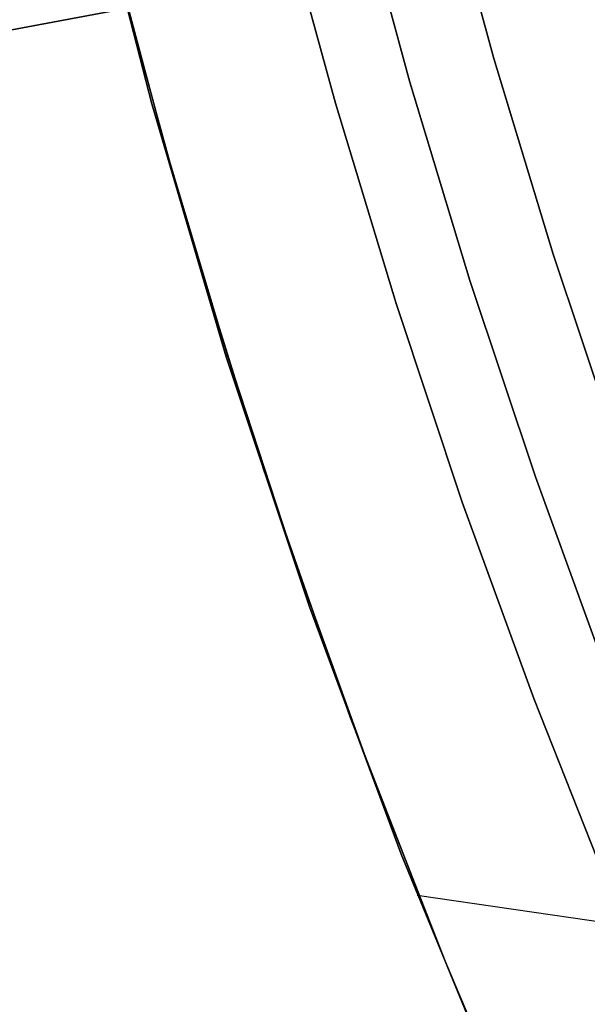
# Model space of a CAD drawing. Header units: millimetres. Extents: x -664 to 605, y -504 to 706.
# Tile 33 of 66: x -150.53 to -145.89, y -23.99 to -15.93. Entities that reach past the tile are written whole.
import ezdxf

# ---------------------------------------------------------------- set-up
doc = ezdxf.new("R2010")
doc.units = ezdxf.units.MM
doc.layers.add('1', color=7, linetype='Continuous')

# ---------------------------------------------------------------- blocks, each defined once
blk = doc.blocks.new('Bloque 06')
at = {"layer": '1', "color": 29, "true_color": 0x4d342b}
for p, q in [((48.6736, -21.3707, 613.8297), (67.1466, -27.7222, 613.8297)), ((67.1466, -27.7222, 613.8297), (48.6736, -21.3707, 613.8297))]:
    blk.add_line(p, q, dxfattribs=at)
blk = doc.blocks.new('Bloque 07')
at = {"layer": '1', "color": 35, "true_color": 0xb87333}
for p, q in [((55.1756, -22.8563, 528.4648), (54.5058, -24.3905, 528.4648)), ((54.5058, -24.3905, 528.4648), (55.1756, -22.8563, 528.4648)), ((58.0569, -23.172, 528.4648), (57.2225, -25.1621, 528.4648)), ((57.2225, -25.1621, 528.4648), (58.0569, -23.172, 528.4648)), ((58.0569, -23.172, 536.6609), (57.2225, -25.1621, 536.6609)), ((58.0569, -23.172, 532.5628), (57.2225, -25.1621, 532.5628)), ((57.2225, -25.1621, 536.6609), (58.0569, -23.172, 536.6609)), ((54.5058, -24.3905, 528.4648), (53.7937, -25.9057, 528.4648)), ((53.7937, -25.9057, 528.4648), (54.5058, -24.3905, 528.4648)), ((57.2225, -25.1621, 528.4648), (56.3199, -27.1222, 528.4648)), ((56.3199, -27.1222, 528.4648), (57.2225, -25.1621, 528.4648)), ((57.2225, -25.1621, 536.6609), (56.3199, -27.1222, 536.6609)), ((57.2225, -25.1621, 532.5628), (56.3199, -27.1222, 532.5628)), ((56.3199, -27.1222, 536.6609), (57.2225, -25.1621, 536.6609)), ((53.7937, -25.9057, 528.4648), (53.04, -27.4009, 528.4648)), ((53.04, -27.4009, 528.4648), (53.7937, -25.9057, 528.4648)), ((56.3199, -27.1222, 528.4648), (55.3502, -29.05, 528.4648)), ((55.3502, -29.05, 528.4648), (56.3199, -27.1222, 528.4648)), ((56.3199, -27.1222, 536.6609), (55.3502, -29.05, 536.6609)), ((56.3199, -27.1222, 532.5628), (55.3502, -29.05, 532.5628)), ((55.3502, -29.05, 536.6609), (56.3199, -27.1222, 536.6609)), ((55.3502, -29.05, 528.4648), (54.3145, -30.9432, 528.4648)), ((54.3145, -30.9432, 528.4648), (55.3502, -29.05, 528.4648)), ((55.3502, -29.05, 536.6609), (54.3145, -30.9432, 536.6609)), ((55.3502, -29.05, 532.5628), (54.3145, -30.9432, 532.5628)), ((54.3145, -30.9432, 536.6609), (55.3502, -29.05, 536.6609)), ((54.3145, -30.9432, 528.4648), (53.2141, -32.7995, 528.4648)), ((53.2141, -32.7995, 528.4648), (54.3145, -30.9432, 528.4648)), ((54.3145, -30.9432, 536.6609), (53.2141, -32.7995, 536.6609)), ((54.3145, -30.9432, 532.5628), (53.2141, -32.7995, 532.5628)), ((53.2141, -32.7995, 536.6609), (54.3145, -30.9432, 536.6609)), ((54.1356, -31.2552, 528.4648), (50.8484, -31.2552, 528.4648))]:
    blk.add_line(p, q, dxfattribs=at)
blk = doc.blocks.new('Bloque 08')
at = {"layer": '1', "color": 250, "true_color": 0x111111}
for p, q in [((55.1578, -24.6822, 519.5384), (55.8356, -23.1297, 519.5384)), ((55.8356, -23.1297, 519.5384), (55.1578, -24.6822, 519.5384)), ((56.4214, -23.3723, 518.1789), (55.7365, -24.9412, 518.1789)), ((55.7365, -24.9412, 518.1789), (56.4214, -23.3723, 518.1789)), ((54.4372, -26.2156, 519.5384), (55.1578, -24.6822, 519.5384)), ((55.1578, -24.6822, 519.5384), (54.4372, -26.2156, 519.5384)), ((55.7365, -24.9412, 518.1789), (55.0083, -26.4906, 518.1789)), ((55.0083, -26.4906, 518.1789), (55.7365, -24.9412, 518.1789)), ((53.6744, -27.7286, 519.5384), (54.4372, -26.2156, 519.5384)), ((54.4372, -26.2156, 519.5384), (53.6744, -27.7286, 519.5384)), ((55.0083, -26.4906, 518.1789), (54.2376, -28.0196, 518.1789)), ((54.2376, -28.0196, 518.1789), (55.0083, -26.4906, 518.1789)), ((52.8703, -29.2203, 519.5384), (53.6744, -27.7286, 519.5384)), ((53.6744, -27.7286, 519.5384), (52.8703, -29.2203, 519.5384)), ((54.2376, -28.0196, 518.1789), (53.425, -29.5269, 518.1789)), ((53.425, -29.5269, 518.1789), (54.2376, -28.0196, 518.1789)), ((53.425, -29.5269, 518.1789), (52.5713, -31.0115, 518.1789)), ((52.5713, -31.0115, 518.1789), (53.425, -29.5269, 518.1789))]:
    blk.add_line(p, q, dxfattribs=at)
blk = doc.blocks.new('Bloque 11')
at = {"layer": '1', "color": 250, "true_color": 0x111111}
for p, q in [((57.7409, -23.9189, 55), (57.047, -25.5294, 55)), ((57.7409, -23.9189, 54), (57.047, -25.5294, 54)), ((57.047, -25.5294, 55), (57.7409, -23.9189, 55)), ((57.047, -25.5294, 54), (57.7409, -23.9189, 54)), ((56.8143, -26.0507, 55), (57.6765, -24.0816, 55)), ((56.8143, -26.0507, 54), (57.6765, -24.0816, 54)), ((57.047, -25.5294, 55), (56.3085, -27.1199, 55)), ((57.047, -25.5294, 54), (56.3085, -27.1199, 54)), ((56.3085, -27.1199, 55), (57.047, -25.5294, 55)), ((56.3085, -27.1199, 54), (57.047, -25.5294, 54)), ((55.8849, -27.9889, 55), (56.8143, -26.0507, 55)), ((55.8849, -27.9889, 54), (56.8143, -26.0507, 54)), ((56.3085, -27.1199, 55), (55.526, -28.6891, 55)), ((56.3085, -27.1199, 54), (55.526, -28.6891, 54)), ((55.526, -28.6891, 55), (56.3085, -27.1199, 55)), ((55.526, -28.6891, 54), (56.3085, -27.1199, 54)), ((54.8894, -29.8941, 55), (55.8849, -27.9889, 55)), ((54.8894, -29.8941, 54), (55.8849, -27.9889, 54)), ((55.526, -28.6891, 55), (54.7001, -30.2357, 55)), ((55.526, -28.6891, 54), (54.7001, -30.2357, 54)), ((54.7001, -30.2357, 55), (55.526, -28.6891, 55)), ((54.7001, -30.2357, 54), (55.526, -28.6891, 54)), ((53.8289, -31.7638, 55), (54.8894, -29.8941, 55)), ((53.8289, -31.7638, 54), (54.8894, -29.8941, 54)), ((54.7001, -30.2357, 55), (53.8314, -31.7585, 55)), ((54.7001, -30.2357, 54), (53.8314, -31.7585, 54)), ((53.8314, -31.7585, 55), (54.7001, -30.2357, 55)), ((53.8314, -31.7585, 54), (54.7001, -30.2357, 54)), ((52.7049, -33.5961, 55), (53.8289, -31.7638, 55)), ((52.7049, -33.5961, 54), (53.8289, -31.7638, 54)), ((53.8314, -31.7585, 55), (52.9204, -33.2561, 55)), ((53.8314, -31.7585, 54), (52.9204, -33.2561, 54)), ((52.9204, -33.2561, 55), (53.8314, -31.7585, 55)), ((52.9204, -33.2561, 54), (53.8314, -31.7585, 54))]:
    blk.add_line(p, q, dxfattribs=at)
blk = doc.blocks.new('33451_ 33451WP_ - FAN-464261-_3D_')
at = {"layer": '1', "color": 250, "true_color": 0x111111}
for name in ['Bloque 08', 'Bloque 11']:
    blk.add_blockref(name, (0, 0), dxfattribs=at)
at = {"layer": '1', "color": 35, "true_color": 0xb87333}
blk.add_blockref('Bloque 07', (0, 0), dxfattribs=at)
at = {"layer": '1', "color": 29, "true_color": 0x4d342b}
blk.add_blockref('Bloque 06', (0, 0), dxfattribs=at)
blk = doc.blocks.new('Product')
at = {"layer": '1'}
blk.add_blockref('33451_ 33451WP_ - FAN-464261-_3D_', (0, 0), dxfattribs=at)

msp = doc.modelspace()

# ---------------------------------------------------------------- block references
at = {"layer": '1', "extrusion": (0, 0, -1), "rotation": 8.321257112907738}
msp.add_blockref('Product', (89.1881, 0, -639.2), dxfattribs=at)

doc.saveas('drawing.dxf')
